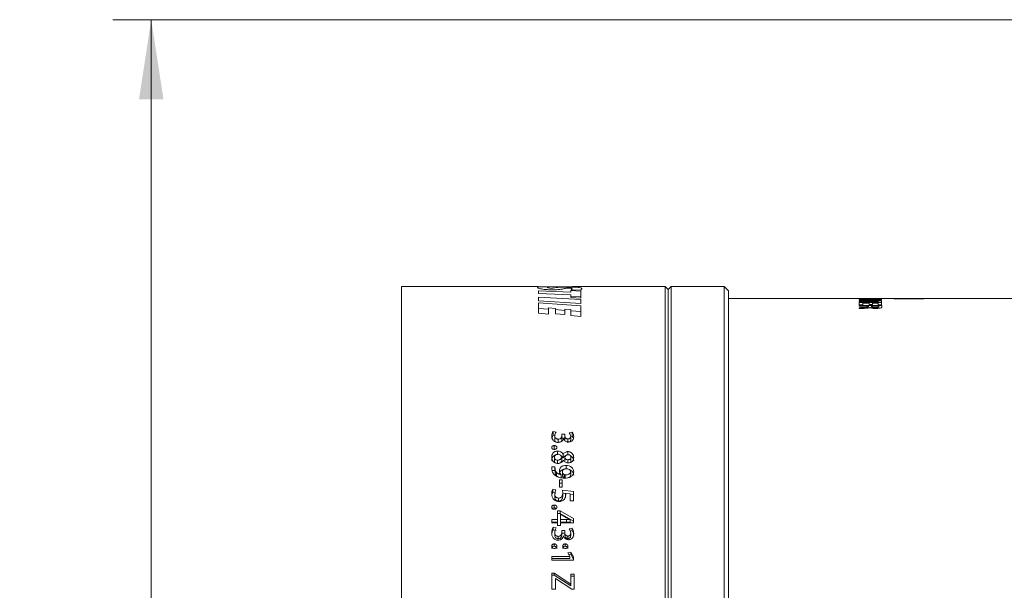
# Model space of a CAD drawing. Header units: millimetres. Extents: x 0 to 1118, y 0 to 864.
# Tile 4 of 256: x 150 to 191, y 109 to 133. Entities that reach past the tile are written whole.
import ezdxf

# ---------------------------------------------------------------- set-up
doc = ezdxf.new("R2010")
doc.units = ezdxf.units.MM
doc.styles.add('SLDTEXTSTYLE3', font='TXT', dxfattribs={"width": 0.605})
doc.dimstyles.new('SLDDIMSTYLE1', dxfattribs={"dimtxt": 3.175, "dimasz": 3.302, "dimexe": 0, "dimexo": 0.0625, "dimgap": 0.79375, "dimtad": 0, "dimtih": 1, "dimtoh": 1, "dimdec": 1, "dimlfac": 4, "dimrnd": 1e-09, "dimzin": 4, "dimdsep": 46, "dimtxsty": 'SLDTEXTSTYLE3', "dimsah": 1, "dimcen": 0.09, "dimadec": 0, "dimazin": 1, "dimtfac": 1, "dimtofl": 0, "dimtmove": 0, "dimatfit": 3, "dimfxl": 1, "dimfrac": 2, "dimtolj": 1, "dimtzin": 12, "dimarcsym": 0})

# ---------------------------------------------------------------- blocks, each defined once
blk = doc.blocks.new('_D_2')
at = {"color": 7, "linetype": 'Continuous', "lineweight": 0}
for p, q in [((261.226, 133.123), (154.079, 133.123)), ((155.679, 133.123), (155.679, 107.56)), ((155.679, 77.123), (155.679, 102.687)), ((261.226, 77.123), (154.079, 77.123))]:
    blk.add_line(p, q, dxfattribs=at)
for points in [[(155.679, 133.123), (155.171, 129.821), (156.187, 129.821)], [(155.679, 77.123), (156.187, 80.425), (155.171, 80.425)]]:
    blk.add_solid(points, dxfattribs=at)
at = {"color": 7, "linetype": 'Continuous', "lineweight": 0, "insert": (150.221, 106.78), "char_height": 3.175, "attachment_point": 1, "style": 'SLDTEXTSTYLE3'}
blk.add_mtext('224.0', dxfattribs=at)

msp = doc.modelspace()

# ---------------------------------------------------------------- linework, layer by layer
at = {"color": 7, "linetype": 'Continuous', "lineweight": 15}
for p, q in [((171.741, 122.054), (166.054, 122.054)), ((166.054, 87.304), (166.054, 122.054)), ((171.706, 122.019), (171.743, 122.045)), ((173.501, 122.039), (171.741, 122.051)), ((171.741, 121.769), (171.741, 121.871)), ((171.741, 121.871), (173.089, 121.818)), ((173.088, 121.705), (171.741, 121.769)), ((171.743, 122.045), (172.151, 122.041)), ((172.151, 122.041), (172.099, 122.016)), ((173.089, 121.884), (173.502, 121.87)), ((173.089, 121.818), (173.089, 121.884)), ((173.1, 121.915), (173.147, 121.956)), ((173.507, 121.902), (173.1, 121.915)), ((177.004, 122.054), (173.146, 122.054)), ((173.146, 122.053), (173.245, 122.054)), ((173.245, 122.054), (173.502, 122.039)), ((173.502, 122.039), (173.501, 122.039)), ((173.502, 121.577), (173.502, 121.87)), ((173.546, 121.956), (173.507, 121.902)), ((177.129, 121.929), (177.004, 122.054)), ((177.004, 87.304), (177.004, 122.054)), ((177.254, 122.054), (177.129, 121.929)), ((177.129, 87.429), (177.129, 121.929)), ((179.452, 122.054), (177.254, 122.054)), ((177.254, 87.304), (177.254, 122.054)), ((179.629, 121.877), (179.452, 122.054)), ((179.452, 87.304), (179.452, 122.054)), ((179.629, 87.48), (179.629, 121.877)), ((171.741, 121.618), (173.502, 121.515)), ((171.741, 121.468), (171.741, 121.618)), ((171.741, 121.524), (171.741, 121.462)), ((173.501, 121.349), (171.741, 121.468)), ((171.741, 121.386), (173.502, 121.26)), ((171.741, 120.947), (171.741, 121.386)), ((173.088, 121.601), (173.088, 121.705)), ((173.502, 121.577), (173.088, 121.601)), ((173.089, 121.637), (173.502, 121.622)), ((173.502, 121.349), (173.501, 121.349)), ((173.502, 121.349), (173.502, 121.515)), ((186.479, 121.554), (179.629, 121.554)), ((187.729, 121.554), (186.479, 121.554)), ((210.679, 121.554), (187.729, 121.554)), ((171.741, 121.146), (172.161, 121.116)), ((172.161, 120.909), (171.741, 120.947)), ((172.161, 120.909), (172.161, 121.171)), ((172.445, 121.148), (172.161, 121.171)), ((172.445, 120.927), (172.445, 121.148)), ((172.445, 121.096), (172.842, 121.068)), ((172.842, 120.892), (172.445, 120.927)), ((172.842, 120.892), (172.842, 121.116)), ((173.09, 121.096), (172.842, 121.116)), ((173.09, 120.851), (173.09, 121.096)), ((173.09, 121.05), (173.502, 121.021)), ((173.502, 120.813), (173.502, 121.26)), ((173.502, 120.813), (173.09, 120.851)), ((172.472, 116.019), (172.349, 116.048)), ((172.349, 115.885), (172.349, 116.048)), ((173.141, 116.014), (173.021, 115.985)), ((173.141, 115.851), (173.141, 116.014)), ((172.418, 115.869), (172.349, 115.885)), ((172.417, 115.703), (172.417, 115.864)), ((172.56, 115.567), (172.56, 115.726)), ((172.835, 115.93), (172.712, 115.93)), ((172.712, 115.87), (172.712, 115.93)), ((172.712, 115.709), (172.712, 115.87)), ((172.835, 115.768), (172.712, 115.768)), ((172.776, 115.742), (172.779, 115.742)), ((172.836, 115.872), (172.835, 115.93)), ((172.835, 115.768), (172.835, 115.93)), ((172.836, 115.711), (172.835, 115.768)), ((172.836, 115.711), (172.836, 115.872)), ((172.965, 115.577), (172.965, 115.736)), ((173.141, 115.851), (173.079, 115.837)), ((173.079, 115.685), (173.079, 115.846)), ((172.399, 115.305), (172.399, 115.46)), ((172.53, 115.077), (172.53, 115.229)), ((172.964, 115.056), (172.964, 115.208)), ((172.404, 114.975), (172.404, 114.827)), ((172.538, 114.852), (172.538, 114.705)), ((172.706, 114.99), (172.706, 114.841)), ((172.766, 115.099), (172.762, 115.099)), ((172.762, 114.949), (172.762, 115.099)), ((172.766, 114.949), (172.762, 114.949)), ((172.766, 114.949), (172.766, 115.099)), ((172.777, 114.85), (172.781, 114.851)), ((172.831, 114.962), (172.831, 114.814)), ((172.966, 114.871), (172.966, 114.725)), ((173.092, 114.975), (173.092, 114.827)), ((172.426, 114.57), (172.293, 114.57)), ((172.293, 114.57), (172.296, 114.488)), ((172.426, 114.428), (172.293, 114.428)), ((172.425, 114.542), (172.425, 114.4)), ((172.429, 114.495), (172.426, 114.57)), ((172.429, 114.354), (172.426, 114.428)), ((172.734, 114.376), (172.734, 114.236)), ((172.887, 114.491), (172.887, 114.634)), ((173.08, 114.376), (173.08, 114.236)), ((172.495, 114.203), (172.495, 114.342)), ((172.569, 114.149), (172.495, 114.203)), ((172.722, 114.031), (172.609, 114.031)), ((172.609, 113.733), (172.609, 114.031)), ((172.69, 114.247), (172.688, 114.245)), ((172.688, 114.108), (172.688, 114.245)), ((172.69, 114.11), (172.69, 114.247)), ((172.722, 113.733), (172.722, 114.031)), ((172.808, 114.253), (172.808, 114.116)), ((172.856, 114.245), (172.856, 114.108)), ((172.464, 113.618), (172.341, 113.647)), ((172.341, 113.518), (172.341, 113.647)), ((172.722, 113.896), (172.609, 113.896)), ((172.609, 113.733), (172.722, 113.733)), ((173.192, 113.555), (172.741, 113.606)), ((172.741, 113.606), (172.749, 113.501)), ((173.192, 113.163), (173.192, 113.555)), ((172.464, 113.489), (172.341, 113.518)), ((172.417, 113.323), (172.417, 113.449)), ((172.58, 113.158), (172.58, 113.281)), ((172.859, 113.465), (172.741, 113.478)), ((172.749, 113.374), (172.749, 113.501)), ((172.871, 113.476), (173.054, 113.454)), ((172.871, 113.39), (172.871, 113.476)), ((173.054, 113.163), (173.054, 113.454)), ((173.192, 113.428), (173.054, 113.443)), ((173.054, 113.163), (173.192, 113.163)), ((172.399, 112.873), (172.399, 112.993)), ((172.641, 112.754), (172.533, 112.754)), ((172.533, 112.394), (172.533, 112.754)), ((173.192, 112.43), (172.641, 112.754)), ((172.641, 112.754), (172.641, 112.638)), ((172.304, 112.25), (172.304, 112.394)), ((172.533, 112.394), (172.304, 112.394)), ((172.641, 112.638), (172.533, 112.638)), ((172.533, 112.394), (172.533, 112.283)), ((173.192, 112.318), (172.641, 112.638)), ((172.659, 112.394), (172.659, 112.611)), ((172.659, 112.611), (172.661, 112.61)), ((172.9, 112.394), (172.659, 112.394)), ((172.659, 112.394), (172.659, 112.283)), ((172.661, 112.61), (172.904, 112.464)), ((172.904, 112.464), (173.054, 112.394)), ((173.054, 112.394), (173.054, 112.389)), ((173.054, 112.389), (173.054, 112.278)), ((173.192, 112.25), (173.192, 112.43)), ((172.533, 112.283), (172.304, 112.283)), ((172.304, 112.25), (172.533, 112.25)), ((172.472, 112.042), (172.349, 112.077)), ((172.349, 111.97), (172.349, 112.077)), ((172.472, 111.936), (172.349, 111.97)), ((172.533, 112.146), (172.533, 112.25)), ((172.533, 112.146), (172.659, 112.146)), ((172.9, 112.283), (172.659, 112.283)), ((172.659, 112.146), (172.659, 112.25)), ((172.659, 112.25), (173.192, 112.25)), ((172.835, 111.935), (172.712, 111.935)), ((172.712, 111.864), (172.712, 111.935)), ((172.836, 111.867), (172.835, 111.935)), ((172.835, 111.831), (172.835, 111.935)), ((173.141, 112.036), (173.021, 112.001)), ((173.141, 111.93), (173.066, 111.909)), ((173.141, 111.93), (173.141, 112.036)), ((172.417, 111.754), (172.417, 111.857)), ((172.56, 111.592), (172.56, 111.693)), ((172.712, 111.761), (172.712, 111.864)), ((172.835, 111.831), (172.712, 111.831)), ((172.776, 111.712), (172.779, 111.712)), ((172.836, 111.763), (172.835, 111.831)), ((172.836, 111.763), (172.836, 111.867)), ((172.965, 111.604), (172.965, 111.705)), ((173.079, 111.732), (173.079, 111.835)), ((172.398, 111.282), (172.398, 111.378)), ((172.856, 111.282), (172.856, 111.378)), ((173.041, 110.859), (172.304, 110.859)), ((172.304, 110.706), (172.304, 110.859)), ((173.041, 110.77), (172.304, 110.77)), ((172.304, 110.706), (173.192, 110.706)), ((173.086, 111.041), (172.959, 111.014)), ((172.959, 111.014), (173.041, 110.861)), ((173.086, 110.949), (173.003, 110.932)), ((173.041, 110.859), (173.041, 110.861)), ((173.041, 110.77), (173.041, 110.859)), ((173.192, 110.838), (173.086, 111.041)), ((173.086, 110.949), (173.086, 111.041)), ((173.192, 110.75), (173.086, 110.949)), ((173.192, 110.706), (173.192, 110.838)), ((172.396, 110.165), (172.304, 110.165)), ((172.304, 109.499), (172.304, 110.165)), ((172.396, 110.086), (172.304, 110.086)), ((173.088, 109.715), (172.396, 110.165)), ((172.396, 110.086), (172.396, 110.165)), ((173.088, 109.643), (172.396, 110.086)), ((172.443, 109.95), (172.448, 109.95)), ((172.443, 109.499), (172.443, 109.95)), ((172.448, 109.95), (173.133, 109.505)), ((173.23, 110.125), (173.092, 110.125)), ((173.092, 109.715), (173.092, 110.125)), ((173.23, 110.046), (173.092, 110.046)), ((173.23, 109.505), (173.23, 110.125)), ((172.304, 109.499), (172.443, 109.499)), ((173.092, 109.715), (173.088, 109.715)), ((173.088, 109.643), (173.088, 109.715)), ((173.092, 109.643), (173.088, 109.643)), ((173.092, 109.643), (173.092, 109.715)), ((173.133, 109.505), (173.23, 109.505))]:
    msp.add_line(p, q, dxfattribs=at)
at = {"color": 9, "linetype": 'Continuous', "lineweight": 0}
for p, q in [((185.054, 121.554), (185.98, 121.554)), ((185.054, 121.545), (185.054, 121.554)), ((185.193, 121.545), (185.054, 121.545)), ((185.054, 121.539), (185.98, 121.539)), ((185.054, 121.532), (185.054, 121.539)), ((185.385, 121.532), (185.054, 121.532)), ((185.054, 121.492), (185.054, 121.506)), ((185.979, 121.492), (185.054, 121.492)), ((185.054, 121.455), (185.842, 121.455)), ((185.054, 121.437), (185.054, 121.455)), ((185.842, 121.437), (185.054, 121.437)), ((185.054, 121.387), (185.98, 121.387)), ((185.054, 121.299), (185.054, 121.387)), ((185.193, 121.553), (185.193, 121.545)), ((185.461, 121.553), (185.193, 121.553)), ((185.193, 121.363), (185.193, 121.299)), ((185.461, 121.363), (185.193, 121.363)), ((185.269, 121.504), (185.269, 121.503)), ((185.461, 121.546), (185.461, 121.553)), ((185.599, 121.546), (185.461, 121.546)), ((185.461, 121.306), (185.461, 121.363)), ((185.842, 121.553), (185.599, 121.553)), ((185.599, 121.553), (185.599, 121.546)), ((185.842, 121.363), (185.599, 121.363)), ((185.599, 121.363), (185.599, 121.306)), ((185.656, 121.505), (185.979, 121.505)), ((185.842, 121.545), (185.842, 121.553)), ((185.98, 121.545), (185.842, 121.545)), ((185.842, 121.482), (185.98, 121.482)), ((185.842, 121.455), (185.842, 121.482)), ((185.842, 121.403), (185.842, 121.437)), ((185.98, 121.403), (185.842, 121.403)), ((185.842, 121.303), (185.842, 121.363)), ((185.979, 121.505), (185.979, 121.492)), ((185.98, 121.554), (185.98, 121.545)), ((185.98, 121.539), (185.98, 121.53)), ((185.98, 121.482), (185.98, 121.403)), ((185.98, 121.387), (185.98, 121.303)), ((186.479, 121.554), (186.479, 121.552)), ((186.479, 121.552), (187.729, 121.552)), ((187.729, 121.552), (187.729, 121.554)), ((185.193, 121.299), (185.054, 121.299)), ((185.054, 121.271), (185.974, 121.271)), ((185.054, 121.24), (185.054, 121.271)), ((185.437, 121.24), (185.054, 121.24)), ((185.054, 121.139), (185.054, 121.176)), ((185.437, 121.223), (185.437, 121.24)), ((185.599, 121.306), (185.461, 121.306)), ((185.497, 121.182), (185.493, 121.182)), ((185.859, 121.24), (185.56, 121.24)), ((185.98, 121.303), (185.842, 121.303)), ((172.429, 114.354), (172.429, 114.495)), ((172.9, 112.394), (172.9, 112.283))]:
    msp.add_line(p, q, dxfattribs=at)
for centre, major_axis, ratio, start_param, end_param in [((187.188, 104.679), (28.399, 0), 0.594205, 1.631662, 1.645993), ((187.489, 104.679), (28.243, 0), 0.597493, 1.624254, 1.638418), ((185.519, 104.679), (0, 16.875), 0.302726, 6.232162, 6.232395), ((185.554, 104.679), (0, 16.875), 0.001924, 6.083968, 6.08993)]:
    msp.add_ellipse(centre, major_axis=major_axis, ratio=ratio, start_param=start_param, end_param=end_param, dxfattribs=at)
at = {"color": 7, "linetype": 'Continuous', "lineweight": 15}
for points, knots in [([(172.375, 121.92), (172.317, 121.921), (172.2, 121.922), (172.043, 121.931), (171.916, 121.946), (171.797, 121.967), (171.719, 121.994), (171.711, 122.011), (171.706, 122.019)], [0, 0, 0, 0, 0.125097, 0.250196, 0.369814, 0.500397, 0.750001, 1, 1, 1, 1]), ([(172.099, 122.016), (172.103, 122.012), (172.108, 122.006), (172.157, 121.999), (172.191, 121.996), (172.234, 121.993), (172.268, 121.993), (172.285, 121.993)], [0, 0, 0, 0, 0.499251, 0.631329, 0.749973, 0.874997, 1, 1, 1, 1]), ([(172.285, 121.993), (172.294, 121.993), (172.314, 121.993), (172.348, 121.995), (172.444, 122.004), (172.496, 122.016), (172.604, 122.026), (172.686, 122.03), (172.79, 122.033), (172.868, 122.033), (172.907, 122.034)], [0, 0, 0, 0, 0.03119, 0.062414, 0.124823, 0.500344, 0.62552, 0.75049, 0.875209, 1, 1, 1, 1]), ([(173.002, 121.987), (172.992, 121.987), (172.973, 121.987), (172.937, 121.985), (172.833, 121.976), (172.769, 121.955), (172.631, 121.932), (172.493, 121.922), (172.414, 121.921), (172.375, 121.92)], [0, 0, 0, 0, 0.031276, 0.062558, 0.125026, 0.500838, 0.750268, 0.875115, 1, 1, 1, 1]), ([(172.907, 122.034), (172.963, 122.033), (173.076, 122.033), (173.229, 122.03), (173.352, 122.023), (173.465, 122.011), (173.535, 121.989), (173.542, 121.967), (173.546, 121.956)], [0, 0, 0, 0, 0.1250928, 0.250185, 0.3694825, 0.5003707, 0.7499799, 1, 1, 1, 1]), ([(173.147, 121.956), (173.146, 121.963), (173.144, 121.971), (173.113, 121.98), (173.092, 121.983), (173.07, 121.985), (173.049, 121.986), (173.026, 121.987), (173.01, 121.987), (173.002, 121.987)], [0, 0, 0, 0, 0.499876, 0.636564, 0.749926, 0.813835, 0.874948, 0.937451, 1, 1, 1, 1]), ([(172.349, 116.048), (172.332, 116.018), (172.297, 115.958), (172.293, 115.891), (172.292, 115.858)], [0, 0, 0, 0, 0.499407, 1, 1, 1, 1]), ([(172.417, 115.864), (172.42, 115.892), (172.426, 115.946), (172.457, 115.995), (172.472, 116.019)], [0, 0, 0, 0, 0.4999934, 1, 1, 1, 1]), ([(173.205, 115.819), (173.203, 115.853), (173.198, 115.922), (173.16, 115.984), (173.141, 116.014)], [0, 0, 0, 0, 0.500656, 1, 1, 1, 1]), ([(172.292, 115.858), (172.294, 115.827), (172.298, 115.765), (172.335, 115.69), (172.387, 115.64), (172.435, 115.612), (172.493, 115.593), (172.533, 115.591), (172.554, 115.59)], [0, 0, 0, 0, 0.2503014, 0.4997671, 0.6248959, 0.7499053, 0.874919, 1, 1, 1, 1]), ([(172.349, 115.885), (172.33, 115.855), (172.308, 115.821), (172.303, 115.784), (172.303, 115.778)], [0, 0, 0, 0, 0.8593585, 1, 1, 1, 1]), ([(172.56, 115.726), (172.55, 115.727), (172.528, 115.727), (172.497, 115.737), (172.471, 115.751), (172.441, 115.775), (172.421, 115.815), (172.418, 115.848), (172.417, 115.864)], [0, 0, 0, 0, 0.125673, 0.248637, 0.378729, 0.500454, 0.74965, 1, 1, 1, 1]), ([(172.451, 115.609), (172.451, 115.609), (172.436, 115.622), (172.422, 115.655), (172.419, 115.687), (172.417, 115.703)], [0, 0, 0, 0, 0.017944, 0.508334, 1, 1, 1, 1]), ([(172.554, 115.59), (172.581, 115.592), (172.621, 115.595), (172.67, 115.614), (172.713, 115.639), (172.756, 115.682), (172.77, 115.722), (172.776, 115.742)], [0, 0, 0, 0, 0.24984, 0.374735, 0.500308, 0.75007, 1, 1, 1, 1]), ([(172.712, 115.87), (172.712, 115.862), (172.711, 115.844), (172.702, 115.811), (172.683, 115.779), (172.655, 115.752), (172.617, 115.732), (172.583, 115.729), (172.56, 115.726)], [0, 0, 0, 0, 0.125418, 0.250744, 0.50076, 0.625816, 0.750924, 1, 1, 1, 1]), ([(172.712, 115.709), (172.711, 115.692), (172.709, 115.661), (172.689, 115.634), (172.681, 115.621)], [0, 0, 0, 0, 0.550776, 1, 1, 1, 1]), ([(172.779, 115.742), (172.788, 115.724), (172.806, 115.689), (172.853, 115.644), (172.919, 115.614), (172.968, 115.611), (172.993, 115.61)], [0, 0, 0, 0, 0.250584, 0.500407, 0.750072, 1, 1, 1, 1]), ([(172.965, 115.736), (172.955, 115.737), (172.934, 115.739), (172.906, 115.748), (172.881, 115.763), (172.859, 115.789), (172.84, 115.826), (172.837, 115.857), (172.836, 115.872)], [0, 0, 0, 0, 0.1251918, 0.2500834, 0.3749628, 0.499955, 0.7499853, 1, 1, 1, 1]), ([(172.849, 115.653), (172.847, 115.657), (172.841, 115.668), (172.837, 115.688), (172.836, 115.704), (172.836, 115.711)], [0, 0, 0, 0, 0.226502, 0.613234, 1, 1, 1, 1]), ([(173.079, 115.846), (173.078, 115.833), (173.076, 115.807), (173.06, 115.775), (173.037, 115.756), (173.015, 115.744), (172.99, 115.737), (172.973, 115.737), (172.965, 115.736)], [0, 0, 0, 0, 0.251646, 0.497691, 0.625603, 0.749964, 0.875239, 1, 1, 1, 1]), ([(172.993, 115.61), (173.001, 115.61), (173.017, 115.61), (173.049, 115.615), (173.087, 115.625), (173.127, 115.647), (173.17, 115.685), (173.199, 115.745), (173.203, 115.794), (173.205, 115.819)], [0, 0, 0, 0, 0.062664, 0.1253021, 0.2503157, 0.375344, 0.5004202, 0.7497134, 1, 1, 1, 1]), ([(173.021, 115.985), (173.038, 115.963), (173.07, 115.92), (173.076, 115.87), (173.079, 115.846)], [0, 0, 0, 0, 0.5091542, 1, 1, 1, 1]), ([(173.079, 115.685), (173.079, 115.672), (173.078, 115.649), (173.064, 115.628), (173.058, 115.619)], [0, 0, 0, 0, 0.564274, 1, 1, 1, 1]), ([(173.192, 115.741), (173.192, 115.747), (173.187, 115.786), (173.162, 115.821), (173.141, 115.851)], [0, 0, 0, 0, 0.1471685, 1, 1, 1, 1]), ([(172.399, 115.46), (172.392, 115.459), (172.378, 115.459), (172.358, 115.455), (172.339, 115.448), (172.323, 115.438), (172.309, 115.426), (172.295, 115.407), (172.293, 115.391), (172.292, 115.38)], [0, 0, 0, 0, 0.125264, 0.250383, 0.375722, 0.50054, 0.628027, 0.750595, 1, 1, 1, 1]), ([(172.292, 115.38), (172.293, 115.369), (172.295, 115.353), (172.308, 115.334), (172.322, 115.322), (172.339, 115.312), (172.364, 115.303), (172.385, 115.302), (172.399, 115.301)], [0, 0, 0, 0, 0.249655, 0.372598, 0.49992, 0.62508, 0.750305, 1, 1, 1, 1]), ([(172.53, 115.229), (172.511, 115.228), (172.475, 115.226), (172.423, 115.209), (172.379, 115.182), (172.331, 115.138), (172.298, 115.067), (172.294, 115.009), (172.292, 114.979)], [0, 0, 0, 0, 0.125061, 0.250077, 0.375164, 0.500297, 0.749647, 1, 1, 1, 1]), ([(172.506, 115.38), (172.506, 115.386), (172.505, 115.396), (172.499, 115.412), (172.489, 115.426), (172.475, 115.439), (172.458, 115.448), (172.433, 115.457), (172.413, 115.459), (172.399, 115.46)], [0, 0, 0, 0, 0.125205, 0.250227, 0.374454, 0.500244, 0.624773, 0.75035, 1, 1, 1, 1]), ([(172.399, 115.301), (172.406, 115.301), (172.419, 115.302), (172.44, 115.305), (172.459, 115.312), (172.476, 115.322), (172.489, 115.334), (172.503, 115.353), (172.505, 115.369), (172.506, 115.38)], [0, 0, 0, 0, 0.125294, 0.250458, 0.376148, 0.500675, 0.625762, 0.750838, 1, 1, 1, 1]), ([(172.762, 115.099), (172.757, 115.108), (172.746, 115.126), (172.718, 115.16), (172.674, 115.197), (172.605, 115.225), (172.555, 115.228), (172.53, 115.229)], [0, 0, 0, 0, 0.125364, 0.250661, 0.500506, 0.750006, 1, 1, 1, 1]), ([(172.964, 115.208), (172.954, 115.208), (172.932, 115.207), (172.891, 115.199), (172.843, 115.179), (172.797, 115.143), (172.776, 115.114), (172.766, 115.099)], [0, 0, 0, 0, 0.125227, 0.250355, 0.500018, 0.749805, 1, 1, 1, 1]), ([(173.205, 114.968), (173.203, 114.997), (173.198, 115.054), (173.16, 115.121), (173.113, 115.165), (173.068, 115.189), (173.018, 115.204), (172.982, 115.207), (172.964, 115.208)], [0, 0, 0, 0, 0.2501208, 0.499604, 0.6277743, 0.7497952, 0.8748301, 1, 1, 1, 1]), ([(172.442, 115.061), (172.436, 115.06), (172.413, 115.053), (172.38, 115.031), (172.331, 114.988), (172.298, 114.918), (172.294, 114.86), (172.292, 114.831)], [0, 0, 0, 0, 0.054587, 0.213231, 0.371428, 0.685382, 1, 1, 1, 1]), ([(172.292, 114.979), (172.294, 114.948), (172.298, 114.886), (172.338, 114.811), (172.39, 114.764), (172.439, 114.737), (172.494, 114.722), (172.532, 114.72), (172.552, 114.719)], [0, 0, 0, 0, 0.250223, 0.49959, 0.627397, 0.749712, 0.874796, 1, 1, 1, 1]), ([(172.404, 114.975), (172.406, 114.991), (172.409, 115.015), (172.425, 115.044), (172.443, 115.063), (172.465, 115.079), (172.491, 115.091), (172.519, 115.098), (172.539, 115.098), (172.549, 115.099)], [0, 0, 0, 0, 0.249708, 0.377143, 0.499782, 0.625655, 0.749894, 0.874854, 1, 1, 1, 1]), ([(172.538, 114.852), (172.519, 114.853), (172.49, 114.856), (172.458, 114.872), (172.431, 114.894), (172.414, 114.922), (172.406, 114.952), (172.405, 114.967), (172.404, 114.975)], [0, 0, 0, 0, 0.249269, 0.373334, 0.499694, 0.749083, 0.874348, 1, 1, 1, 1]), ([(172.444, 114.738), (172.442, 114.739), (172.427, 114.751), (172.414, 114.775), (172.406, 114.804), (172.405, 114.819), (172.404, 114.827)], [0, 0, 0, 0, 0.0649457, 0.5316853, 0.765546, 1, 1, 1, 1]), ([(172.706, 114.99), (172.692, 114.956), (172.674, 114.914), (172.629, 114.876), (172.592, 114.856), (172.56, 114.854), (172.538, 114.852)], [0, 0, 0, 0, 0.499342, 0.626186, 0.750272, 1, 1, 1, 1]), ([(172.549, 115.099), (172.568, 115.097), (172.605, 115.094), (172.653, 115.068), (172.681, 115.038), (172.697, 115.011), (172.703, 114.997), (172.706, 114.99)], [0, 0, 0, 0, 0.249629, 0.499113, 0.749109, 0.874516, 1, 1, 1, 1]), ([(172.552, 114.719), (172.576, 114.72), (172.626, 114.724), (172.693, 114.753), (172.745, 114.796), (172.767, 114.832), (172.777, 114.85)], [0, 0, 0, 0, 0.250055, 0.499634, 0.749731, 1, 1, 1, 1]), ([(172.706, 114.841), (172.7, 114.825), (172.687, 114.791), (172.659, 114.755), (172.636, 114.733), (172.625, 114.728), (172.624, 114.728)], [0, 0, 0, 0, 0.387299, 0.774863, 0.971489, 1, 1, 1, 1]), ([(172.762, 114.949), (172.751, 114.967), (172.73, 115.001), (172.695, 115.025), (172.679, 115.036)], [0, 0, 0, 0, 0.539441, 1, 1, 1, 1]), ([(172.875, 115.038), (172.865, 115.035), (172.835, 115.024), (172.797, 114.993), (172.777, 114.963), (172.766, 114.949)], [0, 0, 0, 0, 0.212286, 0.606505, 1, 1, 1, 1]), ([(172.781, 114.851), (172.792, 114.835), (172.814, 114.805), (172.861, 114.769), (172.919, 114.745), (172.962, 114.742), (172.984, 114.74)], [0, 0, 0, 0, 0.250456, 0.500346, 0.750254, 1, 1, 1, 1]), ([(172.831, 114.962), (172.843, 114.99), (172.858, 115.025), (172.895, 115.058), (172.918, 115.07), (172.944, 115.078), (172.962, 115.079), (172.971, 115.079)], [0, 0, 0, 0, 0.498798, 0.627826, 0.749361, 0.874573, 1, 1, 1, 1]), ([(172.966, 114.871), (172.95, 114.873), (172.919, 114.875), (172.878, 114.897), (172.847, 114.926), (172.836, 114.95), (172.831, 114.962)], [0, 0, 0, 0, 0.249915, 0.499416, 0.749627, 1, 1, 1, 1]), ([(173.092, 114.975), (173.091, 114.961), (173.089, 114.94), (173.075, 114.915), (173.053, 114.894), (173.024, 114.88), (172.991, 114.872), (172.974, 114.871), (172.966, 114.871)], [0, 0, 0, 0, 0.249941, 0.379276, 0.500151, 0.749509, 0.874686, 1, 1, 1, 1]), ([(172.971, 115.079), (172.988, 115.078), (173.013, 115.076), (173.042, 115.063), (173.061, 115.05), (173.076, 115.033), (173.089, 115.009), (173.091, 114.988), (173.092, 114.975)], [0, 0, 0, 0, 0.249309, 0.374863, 0.499716, 0.621424, 0.749937, 1, 1, 1, 1]), ([(172.984, 114.74), (173, 114.741), (173.034, 114.743), (173.081, 114.759), (173.121, 114.783), (173.167, 114.823), (173.198, 114.888), (173.203, 114.941), (173.205, 114.968)], [0, 0, 0, 0, 0.1250822, 0.2501085, 0.3752623, 0.5003714, 0.7496615, 1, 1, 1, 1]), ([(173.092, 114.827), (173.091, 114.813), (173.088, 114.793), (173.075, 114.768), (173.064, 114.758), (173.059, 114.753)], [0, 0, 0, 0, 0.503805, 0.765052, 1, 1, 1, 1]), ([(173.205, 114.82), (173.203, 114.848), (173.198, 114.905), (173.159, 114.971), (173.115, 115.013), (173.088, 115.026), (173.075, 115.032)], [0, 0, 0, 0, 0.342703, 0.685328, 0.861987, 1, 1, 1, 1]), ([(172.296, 114.488), (172.303, 114.441), (172.317, 114.347), (172.384, 114.27), (172.418, 114.231)], [0, 0, 0, 0, 0.500637, 1, 1, 1, 1]), ([(172.495, 114.342), (172.478, 114.365), (172.442, 114.413), (172.433, 114.467), (172.429, 114.495)], [0, 0, 0, 0, 0.499616, 1, 1, 1, 1]), ([(172.887, 114.634), (172.851, 114.632), (172.797, 114.628), (172.731, 114.602), (172.688, 114.575), (172.653, 114.541), (172.619, 114.488), (172.614, 114.443), (172.61, 114.413)], [0, 0, 0, 0, 0.2497913, 0.3751932, 0.5001415, 0.6250909, 0.7504656, 1, 1, 1, 1]), ([(172.887, 114.491), (172.851, 114.488), (172.797, 114.485), (172.731, 114.459), (172.688, 114.432), (172.653, 114.399), (172.619, 114.347), (172.614, 114.302), (172.61, 114.273)], [0, 0, 0, 0, 0.251462, 0.377396, 0.502584, 0.62734, 0.752196, 1, 1, 1, 1]), ([(172.61, 114.413), (172.613, 114.382), (172.618, 114.336), (172.651, 114.28), (172.677, 114.258), (172.69, 114.247)], [0, 0, 0, 0, 0.4994639, 0.749783, 1, 1, 1, 1]), ([(172.734, 114.376), (172.736, 114.393), (172.739, 114.419), (172.759, 114.449), (172.788, 114.474), (172.825, 114.49), (172.866, 114.498), (172.886, 114.499), (172.897, 114.5)], [0, 0, 0, 0, 0.24958, 0.374887, 0.499864, 0.749268, 0.874572, 1, 1, 1, 1]), ([(172.808, 114.253), (172.796, 114.261), (172.773, 114.275), (172.75, 114.306), (172.739, 114.334), (172.735, 114.358), (172.734, 114.37), (172.734, 114.376)], [0, 0, 0, 0, 0.249673, 0.499558, 0.749451, 0.874701, 1, 1, 1, 1]), ([(173.08, 114.376), (173.079, 114.365), (173.077, 114.344), (173.063, 114.314), (173.038, 114.288), (172.995, 114.265), (172.933, 114.247), (172.881, 114.246), (172.856, 114.245)], [0, 0, 0, 0, 0.125122, 0.250094, 0.369769, 0.499916, 0.749736, 1, 1, 1, 1]), ([(173.205, 114.369), (173.201, 114.404), (173.194, 114.456), (173.156, 114.518), (173.116, 114.559), (173.067, 114.591), (172.992, 114.625), (172.929, 114.63), (172.887, 114.634)], [0, 0, 0, 0, 0.249738, 0.375203, 0.500134, 0.62537, 0.750564, 1, 1, 1, 1]), ([(172.897, 114.5), (172.919, 114.498), (172.963, 114.496), (173.014, 114.476), (173.047, 114.452), (173.066, 114.429), (173.075, 114.407), (173.079, 114.389), (173.08, 114.38), (173.08, 114.376)], [0, 0, 0, 0, 0.250113, 0.499498, 0.624673, 0.749704, 0.874666, 0.937325, 1, 1, 1, 1]), ([(173.205, 114.229), (173.201, 114.264), (173.194, 114.316), (173.156, 114.377), (173.111, 114.423), (173.066, 114.443), (173.04, 114.455)], [0, 0, 0, 0, 0.367108, 0.551977, 0.736621, 1, 1, 1, 1]), ([(172.418, 114.231), (172.446, 114.211), (172.502, 114.17), (172.639, 114.119), (172.751, 114.112), (172.826, 114.108)], [0, 0, 0, 0, 0.250081, 0.500436, 1, 1, 1, 1]), ([(172.495, 114.203), (172.478, 114.226), (172.442, 114.273), (172.433, 114.327), (172.429, 114.354)], [0, 0, 0, 0, 0.500264, 1, 1, 1, 1]), ([(172.688, 114.245), (172.651, 114.254), (172.576, 114.271), (172.522, 114.318), (172.495, 114.342)], [0, 0, 0, 0, 0.500617, 1, 1, 1, 1]), ([(172.808, 114.116), (172.796, 114.123), (172.773, 114.137), (172.75, 114.167), (172.739, 114.195), (172.735, 114.218), (172.734, 114.23), (172.734, 114.236)], [0, 0, 0, 0, 0.25087, 0.500967, 0.750311, 0.875147, 1, 1, 1, 1]), ([(172.856, 114.245), (172.847, 114.245), (172.831, 114.246), (172.815, 114.251), (172.808, 114.253)], [0, 0, 0, 0, 0.501081, 1, 1, 1, 1]), ([(172.856, 114.108), (172.847, 114.108), (172.831, 114.108), (172.815, 114.113), (172.808, 114.116)], [0, 0, 0, 0, 0.501405, 1, 1, 1, 1]), ([(172.826, 114.108), (172.872, 114.11), (172.964, 114.115), (173.072, 114.155), (173.142, 114.206), (173.193, 114.272), (173.2, 114.33), (173.205, 114.369)], [0, 0, 0, 0, 0.250459, 0.50017, 0.625422, 0.750604, 1, 1, 1, 1]), ([(173.08, 114.236), (173.079, 114.226), (173.077, 114.205), (173.062, 114.175), (173.045, 114.155), (173.031, 114.148), (173.027, 114.146)], [0, 0, 0, 0, 0.303494, 0.607159, 0.899031, 1, 1, 1, 1]), ([(172.341, 113.647), (172.326, 113.615), (172.296, 113.55), (172.293, 113.479), (172.292, 113.444)], [0, 0, 0, 0, 0.499629, 1, 1, 1, 1]), ([(172.417, 113.449), (172.419, 113.478), (172.424, 113.537), (172.45, 113.591), (172.464, 113.618)], [0, 0, 0, 0, 0.5001009, 1, 1, 1, 1]), ([(172.292, 113.444), (172.295, 113.407), (172.301, 113.332), (172.35, 113.245), (172.411, 113.191), (172.466, 113.161), (172.528, 113.142), (172.571, 113.14), (172.593, 113.139)], [0, 0, 0, 0, 0.250159, 0.499333, 0.624502, 0.749622, 0.874771, 1, 1, 1, 1]), ([(172.341, 113.518), (172.325, 113.486), (172.304, 113.446), (172.301, 113.401), (172.3, 113.392)], [0, 0, 0, 0, 0.779914, 1, 1, 1, 1]), ([(172.58, 113.281), (172.557, 113.284), (172.521, 113.288), (172.481, 113.31), (172.45, 113.341), (172.422, 113.388), (172.419, 113.429), (172.417, 113.449)], [0, 0, 0, 0, 0.249457, 0.375014, 0.499941, 0.749816, 1, 1, 1, 1]), ([(172.58, 113.158), (172.557, 113.16), (172.521, 113.164), (172.481, 113.186), (172.45, 113.216), (172.422, 113.262), (172.419, 113.303), (172.417, 113.323)], [0, 0, 0, 0, 0.251318, 0.37737, 0.502335, 0.751335, 1, 1, 1, 1]), ([(172.749, 113.501), (172.748, 113.476), (172.746, 113.427), (172.728, 113.366), (172.696, 113.324), (172.664, 113.299), (172.624, 113.283), (172.595, 113.282), (172.58, 113.281)], [0, 0, 0, 0, 0.250495, 0.500311, 0.625289, 0.750169, 0.874965, 1, 1, 1, 1]), ([(172.749, 113.374), (172.748, 113.35), (172.746, 113.301), (172.728, 113.241), (172.696, 113.199), (172.664, 113.175), (172.624, 113.16), (172.595, 113.158), (172.58, 113.158)], [0, 0, 0, 0, 0.249206, 0.498009, 0.622892, 0.748153, 0.873825, 1, 1, 1, 1]), ([(172.593, 113.139), (172.604, 113.139), (172.625, 113.14), (172.669, 113.145), (172.721, 113.159), (172.778, 113.19), (172.804, 113.22), (172.818, 113.235)], [0, 0, 0, 0, 0.125279, 0.250504, 0.500444, 0.750298, 1, 1, 1, 1]), ([(172.818, 113.235), (172.835, 113.264), (172.87, 113.323), (172.873, 113.388), (172.875, 113.42)], [0, 0, 0, 0, 0.499256, 1, 1, 1, 1]), ([(172.875, 113.42), (172.874, 113.43), (172.874, 113.448), (172.872, 113.467), (172.871, 113.476)], [0, 0, 0, 0, 0.500008, 1, 1, 1, 1]), ([(172.399, 112.993), (172.392, 112.993), (172.378, 112.992), (172.358, 112.988), (172.339, 112.98), (172.323, 112.969), (172.309, 112.956), (172.295, 112.934), (172.293, 112.916), (172.292, 112.904)], [0, 0, 0, 0, 0.125264, 0.250383, 0.375722, 0.50054, 0.628027, 0.750595, 1, 1, 1, 1]), ([(172.292, 112.904), (172.293, 112.892), (172.295, 112.874), (172.308, 112.852), (172.322, 112.839), (172.339, 112.828), (172.364, 112.818), (172.385, 112.816), (172.399, 112.815)], [0, 0, 0, 0, 0.249655, 0.372598, 0.49992, 0.62508, 0.750305, 1, 1, 1, 1]), ([(172.399, 112.873), (172.385, 112.872), (172.358, 112.87), (172.33, 112.857), (172.319, 112.846), (172.318, 112.844)], [0, 0, 0, 0, 0.456102, 0.909338, 1, 1, 1, 1]), ([(172.506, 112.904), (172.506, 112.91), (172.505, 112.922), (172.499, 112.94), (172.489, 112.956), (172.475, 112.969), (172.458, 112.98), (172.433, 112.99), (172.413, 112.992), (172.399, 112.993)], [0, 0, 0, 0, 0.125205, 0.250227, 0.374454, 0.500244, 0.624773, 0.75035, 1, 1, 1, 1]), ([(172.399, 112.815), (172.406, 112.815), (172.419, 112.816), (172.44, 112.82), (172.459, 112.827), (172.476, 112.838), (172.489, 112.852), (172.503, 112.874), (172.505, 112.892), (172.506, 112.904)], [0, 0, 0, 0, 0.125294, 0.250458, 0.376148, 0.500675, 0.625762, 0.750838, 1, 1, 1, 1]), ([(172.48, 112.844), (172.478, 112.846), (172.472, 112.852), (172.458, 112.861), (172.433, 112.871), (172.413, 112.872), (172.399, 112.873)], [0, 0, 0, 0, 0.093659, 0.318691, 0.546471, 1, 1, 1, 1]), ([(173.054, 112.389), (173.028, 112.391), (172.977, 112.394), (172.926, 112.394), (172.9, 112.394)], [0, 0, 0, 0, 0.5, 1, 1, 1, 1]), ([(172.349, 112.077), (172.332, 112.04), (172.297, 111.968), (172.293, 111.889), (172.292, 111.85)], [0, 0, 0, 0, 0.499407, 1, 1, 1, 1]), ([(172.349, 111.97), (172.332, 111.935), (172.297, 111.864), (172.293, 111.786), (172.292, 111.747)], [0, 0, 0, 0, 0.4998, 1, 1, 1, 1]), ([(172.417, 111.857), (172.42, 111.889), (172.426, 111.954), (172.457, 112.012), (172.472, 112.042)], [0, 0, 0, 0, 0.499993, 1, 1, 1, 1]), ([(173.054, 112.278), (173.028, 112.28), (172.977, 112.283), (172.926, 112.283), (172.9, 112.283)], [0, 0, 0, 0, 0.49999, 1, 1, 1, 1]), ([(173.021, 112.001), (173.038, 111.975), (173.07, 111.924), (173.076, 111.864), (173.079, 111.835)], [0, 0, 0, 0, 0.509154, 1, 1, 1, 1]), ([(173.205, 111.803), (173.203, 111.844), (173.198, 111.925), (173.16, 111.999), (173.141, 112.036)], [0, 0, 0, 0, 0.500656, 1, 1, 1, 1]), ([(173.205, 111.7), (173.203, 111.741), (173.198, 111.821), (173.16, 111.894), (173.141, 111.93)], [0, 0, 0, 0, 0.500213, 1, 1, 1, 1]), ([(172.292, 111.85), (172.294, 111.813), (172.298, 111.739), (172.335, 111.65), (172.387, 111.591), (172.435, 111.557), (172.493, 111.536), (172.533, 111.533), (172.554, 111.532)], [0, 0, 0, 0, 0.250301, 0.499767, 0.624896, 0.749905, 0.874919, 1, 1, 1, 1]), ([(172.56, 111.693), (172.55, 111.693), (172.528, 111.694), (172.497, 111.705), (172.471, 111.722), (172.441, 111.751), (172.421, 111.798), (172.418, 111.838), (172.417, 111.857)], [0, 0, 0, 0, 0.125673, 0.248637, 0.378729, 0.500454, 0.74965, 1, 1, 1, 1]), ([(172.56, 111.592), (172.55, 111.593), (172.528, 111.593), (172.497, 111.604), (172.471, 111.621), (172.441, 111.649), (172.421, 111.696), (172.418, 111.735), (172.417, 111.754)], [0, 0, 0, 0, 0.126718, 0.250503, 0.381091, 0.502886, 0.75112, 1, 1, 1, 1]), ([(172.554, 111.532), (172.581, 111.534), (172.621, 111.538), (172.67, 111.56), (172.713, 111.59), (172.756, 111.64), (172.77, 111.688), (172.776, 111.712)], [0, 0, 0, 0, 0.24984, 0.374735, 0.500308, 0.75007, 1, 1, 1, 1]), ([(172.712, 111.864), (172.712, 111.854), (172.711, 111.833), (172.702, 111.793), (172.683, 111.755), (172.655, 111.723), (172.617, 111.7), (172.583, 111.696), (172.56, 111.693)], [0, 0, 0, 0, 0.1254176, 0.2507437, 0.5007604, 0.6258161, 0.7509241, 1, 1, 1, 1]), ([(172.712, 111.761), (172.71, 111.741), (172.707, 111.7), (172.683, 111.653), (172.655, 111.622), (172.617, 111.599), (172.583, 111.595), (172.56, 111.592)], [0, 0, 0, 0, 0.248757, 0.498031, 0.623166, 0.748853, 1, 1, 1, 1]), ([(172.779, 111.712), (172.788, 111.691), (172.806, 111.649), (172.853, 111.596), (172.919, 111.561), (172.968, 111.557), (172.993, 111.555)], [0, 0, 0, 0, 0.250584, 0.500407, 0.750072, 1, 1, 1, 1]), ([(172.965, 111.705), (172.955, 111.706), (172.934, 111.708), (172.906, 111.719), (172.881, 111.736), (172.859, 111.767), (172.84, 111.811), (172.837, 111.848), (172.836, 111.867)], [0, 0, 0, 0, 0.125192, 0.250083, 0.374963, 0.499955, 0.749985, 1, 1, 1, 1]), ([(172.965, 111.604), (172.955, 111.605), (172.934, 111.607), (172.906, 111.617), (172.881, 111.635), (172.859, 111.665), (172.844, 111.7), (172.836, 111.736), (172.836, 111.754), (172.836, 111.763)], [0, 0, 0, 0, 0.126199, 0.25187, 0.377096, 0.501929, 0.750911, 0.87545, 1, 1, 1, 1]), ([(173.079, 111.835), (173.078, 111.82), (173.076, 111.788), (173.06, 111.751), (173.037, 111.728), (173.015, 111.714), (172.99, 111.706), (172.973, 111.705), (172.965, 111.705)], [0, 0, 0, 0, 0.251646, 0.497691, 0.625603, 0.749964, 0.875239, 1, 1, 1, 1]), ([(173.079, 111.732), (173.078, 111.717), (173.076, 111.686), (173.06, 111.649), (173.037, 111.626), (173.015, 111.613), (172.99, 111.605), (172.973, 111.604), (172.965, 111.604)], [0, 0, 0, 0, 0.250152, 0.495249, 0.623239, 0.748088, 0.874209, 1, 1, 1, 1]), ([(172.993, 111.555), (173.001, 111.555), (173.017, 111.556), (173.049, 111.561), (173.087, 111.574), (173.127, 111.6), (173.17, 111.644), (173.199, 111.715), (173.203, 111.773), (173.205, 111.803)], [0, 0, 0, 0, 0.062664, 0.125302, 0.250316, 0.375344, 0.50042, 0.749713, 1, 1, 1, 1]), ([(172.398, 111.378), (172.391, 111.378), (172.378, 111.377), (172.351, 111.371), (172.327, 111.358), (172.309, 111.339), (172.295, 111.317), (172.293, 111.298), (172.292, 111.285)], [0, 0, 0, 0, 0.125422, 0.250694, 0.499948, 0.625167, 0.750371, 1, 1, 1, 1]), ([(172.292, 111.285), (172.293, 111.272), (172.295, 111.253), (172.308, 111.231), (172.322, 111.216), (172.339, 111.205), (172.364, 111.194), (172.385, 111.193), (172.398, 111.192)], [0, 0, 0, 0, 0.2495822, 0.3747373, 0.4998969, 0.6250827, 0.7503176, 1, 1, 1, 1]), ([(172.398, 111.282), (172.385, 111.281), (172.357, 111.279), (172.327, 111.262), (172.309, 111.243), (172.299, 111.227), (172.293, 111.209), (172.292, 111.196), (172.292, 111.19)], [0, 0, 0, 0, 0.251471, 0.501444, 0.626502, 0.751142, 0.875551, 1, 1, 1, 1]), ([(172.506, 111.285), (172.506, 111.291), (172.505, 111.304), (172.499, 111.322), (172.489, 111.339), (172.475, 111.353), (172.458, 111.365), (172.433, 111.376), (172.412, 111.377), (172.398, 111.378)], [0, 0, 0, 0, 0.125183, 0.250164, 0.374532, 0.500241, 0.624723, 0.750368, 1, 1, 1, 1]), ([(172.398, 111.192), (172.405, 111.192), (172.419, 111.193), (172.439, 111.197), (172.458, 111.205), (172.475, 111.216), (172.489, 111.23), (172.503, 111.253), (172.505, 111.272), (172.506, 111.285)], [0, 0, 0, 0, 0.125253, 0.250377, 0.377181, 0.500574, 0.626122, 0.750721, 1, 1, 1, 1]), ([(172.506, 111.19), (172.505, 111.202), (172.503, 111.221), (172.489, 111.243), (172.475, 111.257), (172.458, 111.269), (172.433, 111.279), (172.412, 111.281), (172.398, 111.282)], [0, 0, 0, 0, 0.247594, 0.371534, 0.497287, 0.622058, 0.748469, 1, 1, 1, 1]), ([(172.856, 111.378), (172.849, 111.378), (172.835, 111.377), (172.815, 111.373), (172.796, 111.365), (172.78, 111.353), (172.766, 111.339), (172.753, 111.317), (172.75, 111.298), (172.749, 111.285)], [0, 0, 0, 0, 0.1253038, 0.250458, 0.3754942, 0.5006787, 0.6261911, 0.7507474, 1, 1, 1, 1]), ([(172.749, 111.285), (172.75, 111.272), (172.752, 111.253), (172.766, 111.231), (172.779, 111.216), (172.796, 111.205), (172.821, 111.194), (172.842, 111.193), (172.856, 111.192)], [0, 0, 0, 0, 0.249502, 0.374497, 0.499779, 0.624969, 0.750223, 1, 1, 1, 1]), ([(172.856, 111.282), (172.842, 111.281), (172.821, 111.279), (172.796, 111.269), (172.78, 111.257), (172.766, 111.243), (172.756, 111.227), (172.75, 111.209), (172.749, 111.196), (172.749, 111.19)], [0, 0, 0, 0, 0.251245, 0.376706, 0.502142, 0.627409, 0.751444, 0.8757, 1, 1, 1, 1]), ([(172.964, 111.285), (172.963, 111.291), (172.962, 111.304), (172.956, 111.322), (172.946, 111.339), (172.932, 111.353), (172.916, 111.365), (172.89, 111.376), (172.87, 111.377), (172.856, 111.378)], [0, 0, 0, 0, 0.125183, 0.250164, 0.374532, 0.500241, 0.624723, 0.750368, 1, 1, 1, 1]), ([(172.856, 111.192), (172.869, 111.193), (172.89, 111.195), (172.916, 111.205), (172.932, 111.216), (172.946, 111.231), (172.96, 111.253), (172.962, 111.272), (172.964, 111.285)], [0, 0, 0, 0, 0.250501, 0.377888, 0.501174, 0.626172, 0.75109, 1, 1, 1, 1]), ([(172.964, 111.19), (172.962, 111.202), (172.96, 111.221), (172.946, 111.243), (172.932, 111.257), (172.915, 111.269), (172.89, 111.279), (172.87, 111.281), (172.856, 111.282)], [0, 0, 0, 0, 0.247594, 0.371534, 0.497287, 0.622058, 0.748469, 1, 1, 1, 1])]:
    msp.add_open_spline(points, degree=3, knots=knots, dxfattribs=at)
at = {"color": 9, "linetype": 'Continuous', "lineweight": 0}
for points, knots in [([(185.581, 121.515), (185.556, 121.514), (185.505, 121.512), (185.428, 121.509), (185.349, 121.506), (185.296, 121.505), (185.269, 121.504)], [0, 0, 0, 0, 0.24996, 0.499957, 0.749784, 1, 1, 1, 1]), ([(185.269, 121.503), (185.301, 121.504), (185.365, 121.504), (185.495, 121.505), (185.592, 121.505), (185.656, 121.505)], [0, 0, 0, 0, 0.250057, 0.500138, 1, 1, 1, 1]), ([(185.779, 121.532), (185.746, 121.532), (185.68, 121.532), (185.549, 121.532), (185.451, 121.532), (185.385, 121.532)], [0, 0, 0, 0, 0.250036, 0.500088, 1, 1, 1, 1]), ([(185.46, 121.522), (185.486, 121.523), (185.538, 121.525), (185.618, 121.528), (185.698, 121.53), (185.752, 121.531), (185.78, 121.532)], [0, 0, 0, 0, 0.249994, 0.500003, 0.749846, 1, 1, 1, 1]), ([(185.054, 121.176), (185.072, 121.178), (185.108, 121.181), (185.181, 121.185), (185.237, 121.187), (185.274, 121.189)], [0, 0, 0, 0, 0.250611, 0.500536, 1, 1, 1, 1]), ([(185.314, 121.155), (185.27, 121.152), (185.205, 121.149), (185.117, 121.144), (185.075, 121.14), (185.054, 121.139)], [0, 0, 0, 0, 0.499142, 0.748971, 1, 1, 1, 1]), ([(185.274, 121.189), (185.302, 121.191), (185.345, 121.193), (185.395, 121.199), (185.424, 121.207), (185.435, 121.215), (185.436, 121.221), (185.437, 121.223)], [0, 0, 0, 0, 0.33468, 0.507333, 0.681787, 0.879856, 1, 1, 1, 1]), ([(185.493, 121.182), (185.481, 121.177), (185.455, 121.168), (185.387, 121.159), (185.338, 121.156), (185.314, 121.155)], [0, 0, 0, 0, 0.326659, 0.66611, 1, 1, 1, 1]), ([(185.733, 121.146), (185.698, 121.147), (185.636, 121.149), (185.562, 121.16), (185.518, 121.171), (185.502, 121.179), (185.497, 121.182)], [0, 0, 0, 0, 0.338406, 0.600015, 0.860051, 1, 1, 1, 1]), ([(185.56, 121.22), (185.562, 121.215), (185.565, 121.206), (185.592, 121.194), (185.629, 121.186), (185.674, 121.183), (185.703, 121.182), (185.716, 121.182)], [0, 0, 0, 0, 0.290822, 0.485047, 0.680284, 0.855052, 1, 1, 1, 1]), ([(185.716, 121.182), (185.735, 121.182), (185.768, 121.183), (185.811, 121.187), (185.842, 121.195), (185.864, 121.206), (185.866, 121.214), (185.868, 121.219)], [0, 0, 0, 0, 0.213225, 0.366935, 0.521068, 0.730764, 1, 1, 1, 1]), ([(185.92, 121.163), (185.902, 121.16), (185.865, 121.152), (185.797, 121.147), (185.752, 121.146), (185.733, 121.146)], [0, 0, 0, 0, 0.36172, 0.724738, 1, 1, 1, 1]), ([(185.868, 121.219), (185.867, 121.223), (185.867, 121.228), (185.864, 121.235), (185.861, 121.238), (185.859, 121.24)], [0, 0, 0, 0, 0.4981626, 0.7482059, 1, 1, 1, 1]), ([(185.993, 121.222), (185.992, 121.213), (185.989, 121.198), (185.965, 121.178), (185.935, 121.168), (185.92, 121.163)], [0, 0, 0, 0, 0.478565, 0.731877, 1, 1, 1, 1]), ([(185.974, 121.271), (185.98, 121.263), (185.988, 121.251), (185.992, 121.235), (185.993, 121.227), (185.993, 121.222)], [0, 0, 0, 0, 0.498225, 0.748951, 1, 1, 1, 1])]:
    msp.add_open_spline(points, degree=3, knots=knots, dxfattribs=at)

# ---------------------------------------------------------------- dimensions: what is measured, and where the dimension line sits
at = {"color": 7, "linetype": 'Continuous', "lineweight": 0}
dim = msp.add_linear_dim(base=(155.679, 133.123), p1=(262.826, 77.123), p2=(262.826, 133.123), angle=90, dimstyle='SLDDIMSTYLE1', dxfattribs=at)
dim.commit()
dim.dimension.update_dxf_attribs({"geometry": '_D_2', "text_midpoint": (155.679, 105.123), "dimtype": 160})

doc.saveas('drawing.dxf')
